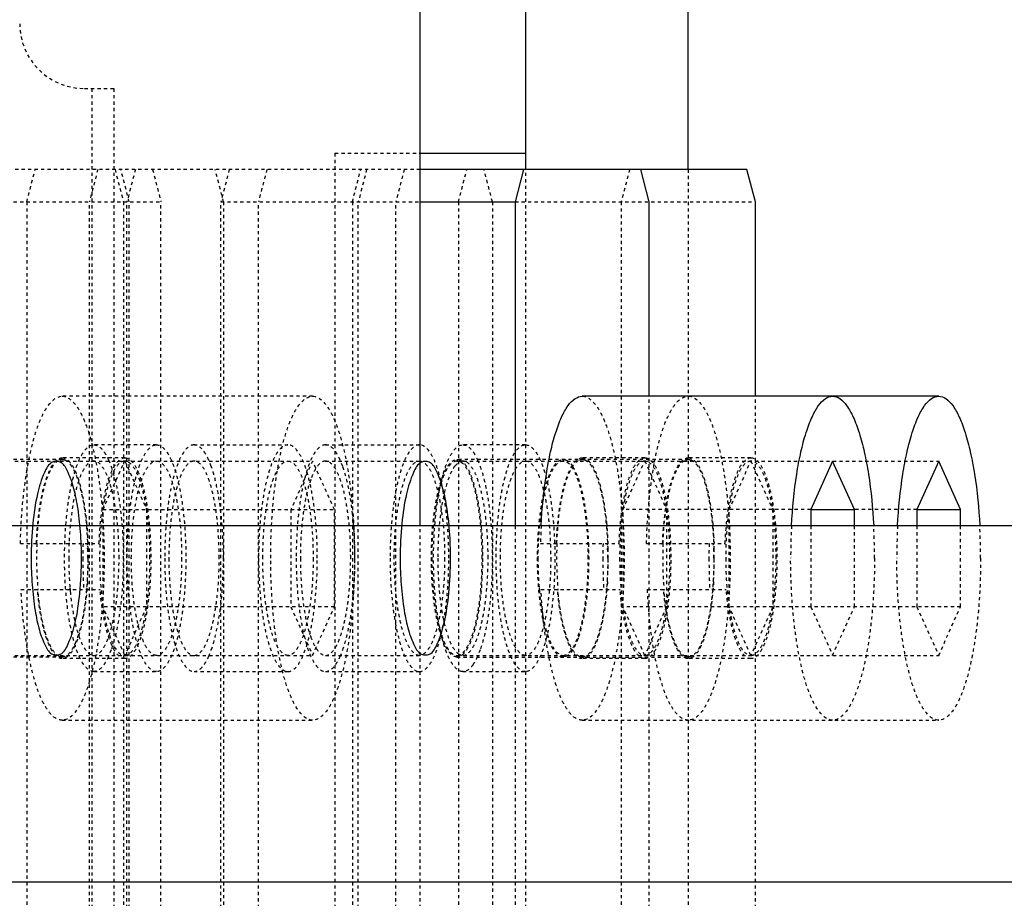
# Model space of a CAD drawing. Header units: millimetres. Extents: x -24622 to 2314, y -1603 to 2287.
# Tile 86 of 236: x -2684 to -2654, y 1438 to 1465. Entities that reach past the tile are written whole.
import ezdxf

# ---------------------------------------------------------------- set-up
doc = ezdxf.new("R2010")
doc.units = ezdxf.units.MM
doc.linetypes.add('HIDDEN', pattern=[0.2, 0.1, -0.1])
doc.layers.add('DEFAULT_2', color=8, linetype='HIDDEN')
doc.dimstyles.new('副本 22', dxfattribs={"dimtxt": 24, "dimasz": 12, "dimexe": 2.1, "dimexo": 2.7, "dimgap": 2, "dimtad": 0, "dimtxsty": 'Standard', "dimblk": 'OPEN30', "dimcen": 0, "dimclrd": 5, "dimclre": 3, "dimclrt": 256, "dimadec": 0, "dimazin": 2, "dimtm": 1e-09, "dimtfac": 0.6, "dimtofl": 0, "dimtmove": 0, "dimatfit": 3, "dimldrblk": 'OPEN30', "dimfxl": 0, "dimtolj": 1, "dimarcsym": 0})

# ---------------------------------------------------------------- blocks, each defined once
blk = doc.blocks.new('_Open30')
at = {"color": 0, "linetype": 'ByBlock', "lineweight": -2}
for p, q in [((-1, 0.2679), (0, 0)), ((0, 0), (-1, -0.2679)), ((0, 0), (-1, 0))]:
    blk.add_line(p, q, dxfattribs=at)
blk = doc.blocks.new('*D101')
at = {"color": 5, "linetype": 'ByBlock', "lineweight": -2}
for p, q in [((-2528.335, 1434.415), (-2528.335, 1446.415)), ((-2528.335, 1322.415), (-2528.335, 1422.415))]:
    blk.add_line(p, q, dxfattribs=at)
at = {"color": 3, "linetype": 'ByBlock', "lineweight": -2}
for p, q in [((-2581.108, 1434.415), (-2526.235, 1434.415)), ((-2671.108, 1310.415), (-2526.235, 1310.415))]:
    blk.add_line(p, q, dxfattribs=at)
at = {"layer": 'Defpoints', "color": 0, "linetype": 'ByBlock'}
for p in [(-2583.808, 1434.415), (-2528.335, 1434.415), (-2673.808, 1310.415)]:
    blk.add_point(p, dxfattribs=at)
at = {"color": 5, "linetype": 'ByBlock', "lineweight": -2, "xscale": 12, "yscale": 12, "zscale": 12}
for p, rotation in [((-2528.335, 1434.415), 90), ((-2528.335, 1310.415), 270)]:
    blk.add_blockref('_Open30', p, dxfattribs=dict(at, rotation=rotation))
at = {"linetype": 'ByBlock', "insert": (-2528.335, 1508.415), "char_height": 24, "attachment_point": 5, "rotation": 90}
blk.add_mtext('\\A1;124%%P15', dxfattribs=at)

msp = doc.modelspace()

# ---------------------------------------------------------------- linework, layer by layer
at = {"color": 7, "linetype": 'Continuous'}
for p, q in [((-2663.808, 1460.415), (-2663.808, 2000.415)), ((-2668.808, 1460.415), (-2668.808, 1476.415)), ((-2672.074, 1449.415), (-2672.074, 1465.415)), ((-2672.074, 1460.915), (-2668.808, 1460.915)), ((-2661.988, 1460.415), (-2672.074, 1460.415)), ((-2668.886, 1460.415), (-2669.144, 1459.415)), ((-2665.003, 1459.415), (-2665.262, 1460.415)), ((-2661.729, 1459.415), (-2661.988, 1460.415)), ((-2672.074, 1459.415), (-2669.144, 1459.415)), ((-2669.144, 1459.415), (-2669.144, 1449.415)), ((-2665.003, 1453.415), (-2665.003, 1459.415)), ((-2661.729, 1453.415), (-2661.729, 1459.415)), ((-2656.072, 1453.415), (-2667.074, 1453.415)), ((-2659.346, 1451.415), (-2660.019, 1449.915)), ((-2658.674, 1449.915), (-2659.346, 1451.415)), ((-2656.072, 1451.415), (-2656.745, 1449.915)), ((-2655.4, 1449.915), (-2656.072, 1451.415)), ((-2660.019, 1449.915), (-2658.674, 1449.915)), ((-2660.019, 1449.915), (-2660.019, 1449.415)), ((-2658.674, 1449.415), (-2658.674, 1449.915)), ((-2656.745, 1449.915), (-2655.4, 1449.915)), ((-2656.745, 1449.915), (-2656.745, 1449.415)), ((-2655.4, 1449.415), (-2655.4, 1449.915)), ((-2583.808, 1449.415), (-2933.808, 1449.415)), ((-2583.808, 1438.415), (-2933.808, 1438.415))]:
    msp.add_line(p, q, dxfattribs=at)
for points, start_tangent, end_tangent in [([(-2668.341, 1449.425), (-2668.18, 1451.009), (-2668.05, 1451.698), (-2667.891, 1452.291), (-2667.709, 1452.772), (-2667.508, 1453.126), (-2667.294, 1453.342), (-2667.074, 1453.415)], (0.053365, 0.998575), (1, 0.000711)), ([(-2660.614, 1449.424), (-2660.453, 1451.008), (-2660.323, 1451.697), (-2660.164, 1452.291), (-2659.981, 1452.772), (-2659.78, 1453.126), (-2659.567, 1453.343), (-2659.346, 1453.415)], (0.053132, 0.998588), (1, 0)), ([(-2659.346, 1453.415), (-2659.126, 1453.343), (-2658.913, 1453.126), (-2658.712, 1452.772), (-2658.529, 1452.291), (-2658.37, 1451.697), (-2658.24, 1451.008), (-2658.079, 1449.424)], (1, 0), (0.053132, -0.998588)), ([(-2657.34, 1449.424), (-2657.179, 1451.008), (-2657.049, 1451.697), (-2656.89, 1452.291), (-2656.707, 1452.772), (-2656.506, 1453.126), (-2656.292, 1453.343), (-2656.072, 1453.415)], (0.053132, 0.998588), (1, 0)), ([(-2656.072, 1453.415), (-2655.852, 1453.343), (-2655.638, 1453.126), (-2655.437, 1452.772), (-2655.255, 1452.291), (-2655.096, 1451.697), (-2654.966, 1451.008), (-2654.805, 1449.424)], (1, 0), (0.053132, -0.998588)), ([(-2682.525, 1448.415), (-2682.555, 1449.235), (-2682.648, 1450.033), (-2682.779, 1450.634), (-2682.968, 1451.125), (-2683.185, 1451.382), (-2683.425, 1451.377), (-2683.668, 1451.061), (-2683.883, 1450.403), (-2684.026, 1449.491), (-2684.078, 1448.415)], (0, 1), (0, -1)), ([(-2671.137, 1448.415), (-2671.166, 1449.235), (-2671.26, 1450.033), (-2671.391, 1450.634), (-2671.58, 1451.125), (-2671.797, 1451.382), (-2672.037, 1451.377), (-2672.28, 1451.061), (-2672.495, 1450.403), (-2672.638, 1449.491), (-2672.69, 1448.415)], (0, 1), (0, -1)), ([(-2684.078, 1448.415), (-2684.048, 1447.596), (-2683.955, 1446.798), (-2683.824, 1446.197), (-2683.635, 1445.706), (-2683.418, 1445.449), (-2683.178, 1445.453), (-2682.935, 1445.77), (-2682.72, 1446.428), (-2682.577, 1447.34), (-2682.525, 1448.415)], (0, -1), (0, 1)), ([(-2672.69, 1448.415), (-2672.66, 1447.596), (-2672.567, 1446.798), (-2672.436, 1446.197), (-2672.247, 1445.706), (-2672.03, 1445.449), (-2671.79, 1445.453), (-2671.547, 1445.77), (-2671.332, 1446.428), (-2671.189, 1447.34), (-2671.137, 1448.415)], (0, -1), (0, 1))]:
    msp.add_spline(points, degree=3, dxfattribs=dict(at, start_tangent=start_tangent, end_tangent=end_tangent))
at = {"layer": 'DEFAULT_2', "color": 8, "linetype": 'HIDDEN'}
for p, q in [((-2682.432, 1462.915), (-2681.525, 1462.915)), ((-2682.209, 1462.915), (-2682.209, 1405.915)), ((-2681.525, 1462.915), (-2681.525, 1405.915)), ((-2674.702, 1460.915), (-2672.074, 1460.915)), ((-2674.702, 1460.915), (-2674.702, 1407.915)), ((-2672.074, 1460.415), (-2701.16, 1460.415)), ((-2684.213, 1459.415), (-2683.954, 1460.415)), ((-2682.022, 1460.415), (-2682.281, 1459.415)), ((-2681.49, 1460.415), (-2681.231, 1459.415)), ((-2681.05, 1459.415), (-2681.309, 1460.415)), ((-2680.863, 1460.415), (-2681.122, 1459.415)), ((-2680.331, 1460.415), (-2680.072, 1459.415)), ((-2678.14, 1459.415), (-2678.399, 1460.415)), ((-2677.965, 1460.415), (-2678.224, 1459.415)), ((-2676.806, 1460.415), (-2677.065, 1459.415)), ((-2674.167, 1459.415), (-2673.908, 1460.415)), ((-2673.725, 1460.415), (-2673.984, 1459.415)), ((-2672.566, 1460.415), (-2672.825, 1459.415)), ((-2670.893, 1459.415), (-2670.634, 1460.415)), ((-2669.843, 1459.415), (-2670.102, 1460.415)), ((-2668.808, 1408.415), (-2668.808, 1460.415)), ((-2665.611, 1460.415), (-2665.87, 1459.415)), ((-2663.808, 1460.415), (-2663.808, 1408.415)), ((-2701.419, 1459.415), (-2680.072, 1459.415)), ((-2684.213, 1459.415), (-2684.213, 1409.415)), ((-2682.281, 1409.415), (-2682.281, 1459.415)), ((-2681.231, 1459.415), (-2681.231, 1409.415)), ((-2681.122, 1409.415), (-2681.122, 1459.415)), ((-2681.05, 1409.415), (-2681.05, 1459.415)), ((-2680.072, 1409.415), (-2680.072, 1459.415)), ((-2678.224, 1459.415), (-2672.074, 1459.415)), ((-2678.224, 1409.415), (-2678.224, 1459.415)), ((-2678.14, 1459.415), (-2678.14, 1409.415)), ((-2677.065, 1409.415), (-2677.065, 1459.415)), ((-2674.167, 1459.415), (-2674.167, 1409.415)), ((-2673.984, 1409.415), (-2673.984, 1459.415)), ((-2672.825, 1409.415), (-2672.825, 1459.415)), ((-2670.893, 1459.415), (-2670.893, 1409.415)), ((-2669.843, 1459.415), (-2669.843, 1409.415)), ((-2669.144, 1459.415), (-2661.729, 1459.415)), ((-2665.87, 1459.415), (-2665.87, 1409.415)), ((-2675.393, 1453.415), (-2683.121, 1453.415)), ((-2665.003, 1415.415), (-2665.003, 1453.415)), ((-2661.729, 1415.415), (-2661.729, 1453.415)), ((-2680.21, 1451.915), (-2682.142, 1451.915)), ((-2679.051, 1451.915), (-2676.154, 1451.915)), ((-2674.994, 1451.915), (-2672.097, 1451.915)), ((-2668.822, 1451.915), (-2670.754, 1451.915)), ((-2681.189, 1451.515), (-2683.121, 1451.515)), ((-2665.142, 1451.515), (-2667.074, 1451.515)), ((-2661.868, 1451.515), (-2663.8, 1451.515)), ((-2683.121, 1451.465), (-2686.984, 1451.465)), ((-2686.984, 1451.415), (-2675.393, 1451.415)), ((-2681.861, 1449.915), (-2681.189, 1451.415)), ((-2681.69, 1451.449), (-2681.61, 1451.247)), ((-2681.189, 1451.415), (-2680.516, 1449.915)), ((-2678.519, 1451.247), (-2678.6, 1451.449)), ((-2675.393, 1451.415), (-2676.066, 1449.915)), ((-2674.721, 1449.915), (-2675.393, 1451.415)), ((-2674.994, 1451.415), (-2672.097, 1451.415)), ((-2674.462, 1451.247), (-2674.543, 1451.449)), ((-2663.8, 1451.465), (-2670.938, 1451.465)), ((-2670.938, 1451.415), (-2656.072, 1451.415)), ((-2670.302, 1451.449), (-2670.222, 1451.247)), ((-2667.419, 1451.316), (-2667.366, 1451.241)), ((-2665.814, 1449.915), (-2665.142, 1451.415)), ((-2665.142, 1451.415), (-2664.47, 1449.915)), ((-2662.54, 1449.915), (-2661.868, 1451.415)), ((-2661.868, 1451.415), (-2661.195, 1449.915)), ((-2681.861, 1449.915), (-2674.721, 1449.915)), ((-2681.861, 1446.915), (-2681.861, 1449.915)), ((-2680.516, 1449.915), (-2680.516, 1446.915)), ((-2676.066, 1449.915), (-2676.066, 1446.915)), ((-2674.721, 1446.915), (-2674.721, 1449.915)), ((-2660.019, 1449.915), (-2665.814, 1449.915)), ((-2665.814, 1446.915), (-2665.814, 1449.915)), ((-2664.47, 1449.915), (-2664.47, 1446.915)), ((-2662.54, 1446.915), (-2662.54, 1449.915)), ((-2661.195, 1449.915), (-2661.195, 1446.915)), ((-2656.745, 1449.915), (-2658.674, 1449.915)), ((-2672.074, 1419.415), (-2672.074, 1449.415)), ((-2669.144, 1449.415), (-2669.144, 1419.415)), ((-2660.019, 1449.415), (-2660.019, 1446.915)), ((-2658.674, 1446.915), (-2658.674, 1449.415)), ((-2656.745, 1449.415), (-2656.745, 1446.915)), ((-2655.4, 1446.915), (-2655.4, 1449.415)), ((-2684.41, 1448.865), (-2681.983, 1448.865)), ((-2668.363, 1448.865), (-2665.936, 1448.865)), ((-2665.088, 1448.865), (-2662.662, 1448.865)), ((-2684.39, 1447.445), (-2681.951, 1447.445)), ((-2668.343, 1447.445), (-2665.904, 1447.445)), ((-2665.069, 1447.445), (-2662.63, 1447.445)), ((-2674.721, 1446.915), (-2681.861, 1446.915)), ((-2681.189, 1445.415), (-2681.861, 1446.915)), ((-2680.516, 1446.915), (-2681.189, 1445.415)), ((-2676.066, 1446.915), (-2675.393, 1445.415)), ((-2675.393, 1445.415), (-2674.721, 1446.915)), ((-2655.4, 1446.915), (-2665.814, 1446.915)), ((-2665.142, 1445.415), (-2665.814, 1446.915)), ((-2664.47, 1446.915), (-2665.142, 1445.415)), ((-2661.868, 1445.415), (-2662.54, 1446.915)), ((-2661.195, 1446.915), (-2661.868, 1445.415)), ((-2660.019, 1446.915), (-2659.346, 1445.415)), ((-2659.346, 1445.415), (-2658.674, 1446.915)), ((-2656.745, 1446.915), (-2656.072, 1445.415)), ((-2656.072, 1445.415), (-2655.4, 1446.915)), ((-2686.984, 1445.415), (-2675.393, 1445.415)), ((-2681.61, 1445.584), (-2681.69, 1445.382)), ((-2678.6, 1445.382), (-2678.519, 1445.584)), ((-2674.994, 1445.415), (-2672.097, 1445.415)), ((-2674.543, 1445.382), (-2674.462, 1445.584)), ((-2670.938, 1445.415), (-2656.072, 1445.415)), ((-2670.222, 1445.584), (-2670.302, 1445.382)), ((-2683.121, 1445.365), (-2686.984, 1445.365)), ((-2681.189, 1445.315), (-2683.121, 1445.315)), ((-2670.938, 1445.365), (-2663.8, 1445.365)), ((-2670.855, 1445.382), (-2670.915, 1445.367)), ((-2667.581, 1445.382), (-2667.641, 1445.367)), ((-2665.142, 1445.315), (-2667.074, 1445.315)), ((-2661.868, 1445.315), (-2663.8, 1445.315)), ((-2682.142, 1444.915), (-2680.21, 1444.915)), ((-2679.051, 1444.915), (-2676.154, 1444.915)), ((-2674.994, 1444.915), (-2672.097, 1444.915)), ((-2670.754, 1444.915), (-2668.822, 1444.915)), ((-2683.121, 1443.415), (-2675.393, 1443.415)), ((-2667.074, 1443.415), (-2656.072, 1443.415))]:
    msp.add_line(p, q, dxfattribs=at)
for centre, radius, start, end in [((-2682.432, 1464.915), 2, 180, 270), ((-2649.695, 1448.43), 18.672, 176.945, 178.6641), ((-2641.669, 1448.419), 18.972, 176.9639, 180.0106), ((-2677.024, 1448.419), 18.972, 359.9894, 3.0361), ((-2638.395, 1448.419), 18.972, 176.9639, 180.0106), ((-2673.75, 1448.419), 18.972, 359.9894, 3.0361), ((-2672.545, 1448.414), 11.366, 177.6937, 184.8941), ((-2671.468, 1448.416), 11.451, 177.6341, 180.0019), ((-2663.237, 1448.416), 19.246, 178.6615, 180.0012), ((-2693.989, 1448.416), 11.658, 0.0268, 2.2621), ((-2694.007, 1448.421), 11.688, 1.2815, 2.2433), ((-2656.984, 1448.416), 11.456, 177.7102, 180.0015), ((-2656.498, 1448.414), 11.366, 177.6937, 184.8941), ((-2647.19, 1448.416), 19.246, 178.6615, 180.0012), ((-2677.943, 1448.416), 11.658, 0.0268, 2.2621), ((-2677.96, 1448.421), 11.688, 1.2815, 2.2433), ((-2653.224, 1448.414), 11.366, 177.6937, 184.8941), ((-2643.916, 1448.416), 19.246, 178.6615, 180.0012), ((-2674.668, 1448.416), 11.658, 0.0268, 2.2621), ((-2674.686, 1448.421), 11.688, 1.2815, 2.2433), ((-2694.219, 1448.417), 11.901, 359.9791, 1.2802), ((-2678.173, 1448.417), 11.901, 359.9791, 1.2802), ((-2674.898, 1448.417), 11.901, 359.9791, 1.2802), ((-2663.557, 1448.41), 18.926, 179.983, 182.9208), ((-2693.949, 1448.409), 11.63, 356.4422, 0.015), ((-2647.51, 1448.41), 18.926, 179.983, 182.9208), ((-2677.902, 1448.409), 11.63, 356.4422, 0.015), ((-2644.236, 1448.41), 18.926, 179.983, 182.9208), ((-2674.628, 1448.409), 11.63, 356.4422, 0.015), ((-2672.998, 1448.318), 9.918, 184.8013, 185.0638), ((-2673.146, 1448.305), 9.769, 185.0636, 185.3986), ((-2692.436, 1448.319), 10.101, 354.9629, 355.1849), ((-2658.529, 1448.318), 9.907, 184.8012, 185.1058), ((-2676.389, 1448.319), 10.101, 354.9629, 355.1849), ((-2647.859, 1448.318), 17.233, 182.9018, 185.3704), ((-2673.115, 1448.319), 10.101, 354.9629, 355.1849), ((-2670.938, 1445.569), 0.203, 270.0154, 276.3351), ((-2667.663, 1445.569), 0.203, 270.0154, 276.3351)]:
    msp.add_arc(centre, radius, start, end, dxfattribs=at)
for points, start_tangent, end_tangent in [([(-2684.41, 1448.865), (-2684.28, 1450.636), (-2684.155, 1451.422), (-2683.994, 1452.106), (-2683.803, 1452.664), (-2683.699, 1452.889), (-2683.589, 1453.076), (-2683.121, 1453.415)], (0.023382, 0.999727), (1, 0.000711)), ([(-2683.121, 1453.415), (-2682.626, 1453.035), (-2682.511, 1452.826), (-2682.402, 1452.574), (-2682.206, 1451.952), (-2682.045, 1451.195), (-2681.925, 1450.331), (-2681.852, 1449.393), (-2681.827, 1448.417), (-2681.851, 1447.442), (-2681.925, 1446.504), (-2682.044, 1445.639), (-2682.205, 1444.881), (-2682.401, 1444.259), (-2682.51, 1444.007), (-2682.625, 1443.797), (-2683.12, 1443.415)], (1, 0.000711), (-1, -0.00068)), ([(-2676.687, 1448.415), (-2676.662, 1449.39), (-2676.589, 1450.329), (-2676.469, 1451.193), (-2676.308, 1451.951), (-2676.112, 1452.573), (-2676.003, 1452.825), (-2675.889, 1453.035), (-2675.393, 1453.415)], (0, 1), (1, 0)), ([(-2675.393, 1453.415), (-2674.898, 1453.035), (-2674.783, 1452.825), (-2674.674, 1452.573), (-2674.478, 1451.951), (-2674.317, 1451.193), (-2674.198, 1450.329), (-2674.124, 1449.39), (-2674.099, 1448.415)], (1, 0), (0, -1)), ([(-2667.074, 1453.415), (-2666.579, 1453.035), (-2666.464, 1452.826), (-2666.355, 1452.574), (-2666.159, 1451.952), (-2665.998, 1451.195), (-2665.879, 1450.331), (-2665.805, 1449.393), (-2665.78, 1448.417), (-2665.805, 1447.442), (-2665.878, 1446.504), (-2665.998, 1445.639), (-2666.159, 1444.881), (-2666.355, 1444.259), (-2666.463, 1444.007), (-2666.578, 1443.797), (-2667.073, 1443.415)], (1, 0.000711), (-1, -0.00068)), ([(-2664.842, 1451.381), (-2664.635, 1452.233), (-2664.384, 1452.877), (-2664.245, 1453.11), (-2664.1, 1453.279), (-2663.951, 1453.381), (-2663.8, 1453.415)], (0.187274, 0.982308), (1, 0.000711)), ([(-2663.8, 1453.415), (-2663.305, 1453.035), (-2663.19, 1452.826), (-2663.081, 1452.574), (-2662.885, 1451.952), (-2662.724, 1451.195), (-2662.604, 1450.331), (-2662.531, 1449.393), (-2662.506, 1448.417), (-2662.53, 1447.442), (-2662.604, 1446.504), (-2662.723, 1445.639), (-2662.884, 1444.881), (-2663.08, 1444.259), (-2663.189, 1444.007), (-2663.304, 1443.797), (-2663.799, 1443.415)], (1, 0.000711), (-1, -0.00068)), ([(-2682.142, 1444.915), (-2682.489, 1445.182), (-2682.646, 1445.505), (-2682.783, 1445.941), (-2682.896, 1446.471), (-2682.979, 1447.076), (-2683.048, 1448.415), (-2682.979, 1449.755), (-2682.896, 1450.36), (-2682.783, 1450.89), (-2682.646, 1451.326), (-2682.489, 1451.649), (-2682.142, 1451.915)], (-1, 0), (1, 0)), ([(-2682.142, 1451.915), (-2681.909, 1451.797), (-2681.797, 1451.65), (-2681.69, 1451.449)], (1, 0), (0.410164, -0.912012)), ([(-2680.21, 1444.915), (-2680.557, 1445.182), (-2680.714, 1445.505), (-2680.851, 1445.941), (-2680.964, 1446.471), (-2681.047, 1447.076), (-2681.116, 1448.415), (-2681.047, 1449.755), (-2680.964, 1450.36), (-2680.851, 1450.89), (-2680.714, 1451.326), (-2680.557, 1451.649), (-2680.21, 1451.915)], (-1, 0), (1, 0)), ([(-2680.21, 1451.915), (-2679.864, 1451.649), (-2679.707, 1451.326), (-2679.57, 1450.89), (-2679.457, 1450.36), (-2679.374, 1449.755), (-2679.305, 1448.415), (-2679.374, 1447.076), (-2679.457, 1446.471), (-2679.57, 1445.941), (-2679.707, 1445.505), (-2679.864, 1445.182), (-2680.21, 1444.915)], (1, 0), (-1, 0)), ([(-2679.051, 1451.915), (-2679.398, 1451.649), (-2679.555, 1451.326), (-2679.692, 1450.89), (-2679.805, 1450.36), (-2679.888, 1449.755), (-2679.957, 1448.415)], (-1, 0), (0, -1)), ([(-2678.6, 1451.449), (-2678.706, 1451.65), (-2678.818, 1451.797), (-2679.051, 1451.915)], (-0.410275, 0.911962), (-1, 0)), ([(-2676.154, 1451.915), (-2676.5, 1451.649), (-2676.657, 1451.326), (-2676.794, 1450.89), (-2676.907, 1450.36), (-2676.991, 1449.755), (-2677.059, 1448.415)], (-1, 0), (0, -1)), ([(-2675.248, 1448.415), (-2675.317, 1449.755), (-2675.4, 1450.36), (-2675.513, 1450.89), (-2675.65, 1451.326), (-2675.807, 1451.649), (-2676.154, 1451.915)], (0, 1), (-1, 0)), ([(-2674.994, 1451.915), (-2675.341, 1451.649), (-2675.498, 1451.326), (-2675.635, 1450.89), (-2675.748, 1450.36), (-2675.831, 1449.755), (-2675.9, 1448.415)], (-1, 0), (0, -1)), ([(-2674.543, 1451.449), (-2674.649, 1451.65), (-2674.761, 1451.797), (-2674.994, 1451.915)], (-0.410275, 0.911962), (-1, 0)), ([(-2672.097, 1451.915), (-2672.443, 1451.649), (-2672.6, 1451.326), (-2672.737, 1450.89), (-2672.85, 1450.36), (-2672.934, 1449.755), (-2673.003, 1448.415)], (-1, 0), (0, -1)), ([(-2671.191, 1448.415), (-2671.26, 1449.755), (-2671.344, 1450.36), (-2671.456, 1450.89), (-2671.593, 1451.326), (-2671.75, 1451.649), (-2672.097, 1451.915)], (0, 1), (-1, 0)), ([(-2670.754, 1444.915), (-2671.101, 1445.182), (-2671.258, 1445.505), (-2671.395, 1445.941), (-2671.508, 1446.471), (-2671.591, 1447.076), (-2671.66, 1448.415), (-2671.591, 1449.755), (-2671.508, 1450.36), (-2671.395, 1450.89), (-2671.258, 1451.326), (-2671.101, 1451.649), (-2670.754, 1451.915)], (-1, 0), (1, 0)), ([(-2670.754, 1451.915), (-2670.673, 1451.901), (-2670.435, 1451.69)], (1, 0), (0.565884, -0.824485)), ([(-2668.822, 1444.915), (-2669.169, 1445.182), (-2669.326, 1445.505), (-2669.463, 1445.941), (-2669.576, 1446.471), (-2669.659, 1447.076), (-2669.728, 1448.415), (-2669.659, 1449.755), (-2669.576, 1450.36), (-2669.463, 1450.89), (-2669.326, 1451.326), (-2669.169, 1451.649), (-2668.822, 1451.915)], (-1, 0), (1, 0)), ([(-2668.822, 1451.915), (-2668.476, 1451.649), (-2668.319, 1451.326), (-2668.182, 1450.89), (-2668.069, 1450.36), (-2667.986, 1449.755), (-2667.917, 1448.415), (-2667.986, 1447.076), (-2668.069, 1446.471), (-2668.182, 1445.941), (-2668.319, 1445.505), (-2668.476, 1445.182), (-2668.822, 1444.915)], (1, 0), (-1, 0)), ([(-2683.915, 1448.865), (-2683.824, 1449.907), (-2683.645, 1450.761), (-2683.529, 1451.083), (-2683.401, 1451.321), (-2683.121, 1451.515)], (0.037945, 0.99928), (1, 0.000477)), ([(-2683.121, 1451.515), (-2683.074, 1451.51), (-2682.937, 1451.433)], (1, 0.000477), (0.738857, -0.673862)), ([(-2681.983, 1448.865), (-2681.892, 1449.907), (-2681.713, 1450.761), (-2681.598, 1451.083), (-2681.469, 1451.321), (-2681.189, 1451.515)], (0.037945, 0.99928), (1, 0.000477)), ([(-2681.189, 1451.515), (-2680.882, 1451.28), (-2680.743, 1450.993), (-2680.622, 1450.608), (-2680.522, 1450.138), (-2680.448, 1449.603), (-2680.387, 1448.417), (-2680.447, 1447.23), (-2680.522, 1446.694), (-2680.621, 1446.224), (-2680.743, 1445.839), (-2680.881, 1445.552), (-2681.188, 1445.315)], (1, 0.000477), (-1, -0.000987)), ([(-2670.435, 1451.69), (-2670.401, 1451.638), (-2670.302, 1451.449)], (0.565884, -0.824485), (0.410164, -0.912012)), ([(-2667.868, 1448.865), (-2667.777, 1449.907), (-2667.599, 1450.761), (-2667.483, 1451.083), (-2667.354, 1451.321), (-2667.074, 1451.515)], (0.037945, 0.99928), (1, 0.000477)), ([(-2667.074, 1451.515), (-2667.028, 1451.51), (-2666.89, 1451.433)], (1, 0.000477), (0.738857, -0.673862)), ([(-2665.936, 1448.865), (-2665.845, 1449.907), (-2665.667, 1450.761), (-2665.551, 1451.083), (-2665.422, 1451.321), (-2665.142, 1451.515)], (0.037945, 0.99928), (1, 0.000477)), ([(-2665.142, 1451.515), (-2664.835, 1451.28), (-2664.696, 1450.993), (-2664.575, 1450.608), (-2664.475, 1450.138), (-2664.401, 1449.603), (-2664.34, 1448.417), (-2664.401, 1447.23), (-2664.475, 1446.694), (-2664.574, 1446.224), (-2664.696, 1445.839), (-2664.835, 1445.552), (-2665.142, 1445.315)], (1, 0.000477), (-1, -0.000987)), ([(-2664.593, 1448.865), (-2664.503, 1449.907), (-2664.324, 1450.761), (-2664.208, 1451.083), (-2664.08, 1451.321), (-2663.8, 1451.515)], (0.037945, 0.99928), (1, 0.000477)), ([(-2663.8, 1451.515), (-2663.753, 1451.51), (-2663.615, 1451.433)], (1, 0.000477), (0.738857, -0.673862)), ([(-2662.662, 1448.865), (-2662.571, 1449.907), (-2662.392, 1450.761), (-2662.277, 1451.083), (-2662.148, 1451.321), (-2661.868, 1451.515)], (0.037945, 0.99928), (1, 0.000477)), ([(-2661.868, 1451.515), (-2661.561, 1451.28), (-2661.422, 1450.993), (-2661.301, 1450.608), (-2661.201, 1450.138), (-2661.127, 1449.603), (-2661.065, 1448.417), (-2661.126, 1447.23), (-2661.2, 1446.694), (-2661.3, 1446.224), (-2661.422, 1445.839), (-2661.56, 1445.552), (-2661.867, 1445.315)], (1, 0.000477), (-1, -0.000987)), ([(-2683.901, 1448.871), (-2683.821, 1449.82), (-2683.666, 1450.619), (-2683.453, 1451.182), (-2683.331, 1451.355), (-2683.204, 1451.448)], (0.039075, 0.999236), (0.924957, 0.380071)), ([(-2683.204, 1451.448), (-2683.121, 1451.465)], (0.924957, 0.380071), (1, 0)), ([(-2683.121, 1451.465), (-2683.038, 1451.448)], (1, 0), (0.925055, -0.379834)), ([(-2683.038, 1451.448), (-2682.91, 1451.355), (-2682.789, 1451.183), (-2682.576, 1450.621), (-2682.421, 1449.824), (-2682.34, 1448.876)], (0.925055, -0.379834), (0.039538, -0.999218)), ([(-2682.937, 1451.433), (-2682.716, 1451.092), (-2682.531, 1450.516), (-2682.397, 1449.756), (-2682.327, 1448.879)], (0.738857, -0.673862), (0.03916, -0.999233)), ([(-2682.142, 1451.415), (-2682.411, 1451.23), (-2682.535, 1451.004), (-2682.646, 1450.698), (-2682.819, 1449.884), (-2682.909, 1448.889)], (-1, 0), (-0.041319, -0.999146)), ([(-2681.366, 1448.415), (-2681.425, 1449.564), (-2681.497, 1450.082), (-2681.593, 1450.537), (-2681.711, 1450.91), (-2681.845, 1451.187), (-2682.142, 1451.415)], (0, 1), (-1, 0)), ([(-2681.189, 1451.415), (-2681.486, 1451.187), (-2681.62, 1450.91), (-2681.738, 1450.537), (-2681.834, 1450.082), (-2681.906, 1449.564), (-2681.965, 1448.415)], (-1, -0.000001), (0, -1)), ([(-2681.61, 1451.247), (-2681.454, 1450.688), (-2681.335, 1450.004), (-2681.236, 1448.415), (-2681.335, 1446.827), (-2681.454, 1446.142), (-2681.61, 1445.584)], (0.33547, -0.942051), (-0.33547, -0.942051)), ([(-2680.412, 1448.415), (-2680.471, 1449.564), (-2680.543, 1450.082), (-2680.64, 1450.537), (-2680.757, 1450.91), (-2680.892, 1451.187), (-2681.189, 1451.415)], (0, 1), (-1, -0.000001)), ([(-2680.987, 1448.415), (-2680.928, 1449.564), (-2680.856, 1450.082), (-2680.76, 1450.537), (-2680.642, 1450.91), (-2680.508, 1451.187), (-2680.21, 1451.415)], (0, 1), (1, 0)), ([(-2680.21, 1451.415), (-2679.913, 1451.187), (-2679.779, 1450.91), (-2679.661, 1450.537), (-2679.565, 1450.082), (-2679.493, 1449.564), (-2679.434, 1448.415)], (1, 0), (0, -1)), ([(-2679.051, 1451.415), (-2679.349, 1451.187), (-2679.483, 1450.91), (-2679.6, 1450.537), (-2679.697, 1450.082), (-2679.769, 1449.564), (-2679.828, 1448.415)], (-1, 0), (0, -1)), ([(-2678.275, 1448.415), (-2678.334, 1449.564), (-2678.406, 1450.082), (-2678.502, 1450.537), (-2678.62, 1450.91), (-2678.754, 1451.187), (-2679.051, 1451.415)], (0, 1), (-1, 0)), ([(-2678.146, 1448.415), (-2678.244, 1450.005), (-2678.363, 1450.688), (-2678.519, 1451.247)], (0, 1), (-0.335538, 0.942027)), ([(-2676.93, 1448.415), (-2676.871, 1449.564), (-2676.799, 1450.082), (-2676.703, 1450.537), (-2676.585, 1450.91), (-2676.451, 1451.187), (-2676.154, 1451.415)], (0, 1), (1, 0)), ([(-2676.154, 1451.415), (-2675.856, 1451.187), (-2675.722, 1450.91), (-2675.605, 1450.537), (-2675.508, 1450.082), (-2675.436, 1449.564), (-2675.377, 1448.415)], (1, 0), (0, -1)), ([(-2674.994, 1451.415), (-2675.234, 1451.269), (-2675.347, 1451.088), (-2675.451, 1450.842)], (-1, 0), (-0.335538, -0.942027)), ([(-2674.218, 1448.415), (-2674.277, 1449.564), (-2674.349, 1450.082), (-2674.445, 1450.537), (-2674.563, 1450.91), (-2674.697, 1451.187), (-2674.994, 1451.415)], (0, 1), (-1, 0)), ([(-2674.139, 1449.568), (-2674.267, 1450.503), (-2674.462, 1451.247)], (-0.089855, 0.995955), (-0.335538, 0.942027)), ([(-2672.873, 1448.415), (-2672.814, 1449.564), (-2672.742, 1450.082), (-2672.646, 1450.537), (-2672.528, 1450.91), (-2672.394, 1451.187), (-2672.097, 1451.415)], (0, 1), (1, 0)), ([(-2672.097, 1451.415), (-2671.8, 1451.187), (-2671.665, 1450.91), (-2671.548, 1450.537), (-2671.451, 1450.082), (-2671.379, 1449.564), (-2671.32, 1448.415)], (1, 0), (0, -1)), ([(-2670.938, 1445.365), (-2671.24, 1445.598), (-2671.376, 1445.879), (-2671.496, 1446.259), (-2671.594, 1446.721), (-2671.667, 1447.248), (-2671.727, 1448.415), (-2671.667, 1449.583), (-2671.594, 1450.11), (-2671.496, 1450.572), (-2671.376, 1450.951), (-2671.24, 1451.233), (-2670.938, 1451.465)], (-1, 0), (1, 0)), ([(-2670.938, 1451.415), (-2671.235, 1451.187), (-2671.369, 1450.91), (-2671.487, 1450.537), (-2671.583, 1450.082), (-2671.655, 1449.564), (-2671.714, 1448.415)], (-1, 0), (0, -1)), ([(-2670.994, 1451.269), (-2671.211, 1450.842), (-2671.382, 1450.179), (-2671.493, 1449.342), (-2671.531, 1448.415)], (-0.623078, -0.782159), (0, -1)), ([(-2670.754, 1451.415), (-2670.815, 1451.406), (-2670.994, 1451.269)], (-1, 0), (-0.623078, -0.782159)), ([(-2670.938, 1451.465), (-2670.855, 1451.449)], (1, 0), (0.925792, -0.378033)), ([(-2670.161, 1448.415), (-2670.22, 1449.564), (-2670.292, 1450.082), (-2670.389, 1450.537), (-2670.506, 1450.91), (-2670.64, 1451.187), (-2670.938, 1451.415)], (0, 1), (-1, 0)), ([(-2670.855, 1451.449), (-2670.814, 1451.428), (-2670.694, 1451.316)], (0.925792, -0.378033), (0.623489, -0.781832)), ([(-2670.694, 1451.316), (-2670.57, 1451.115), (-2670.457, 1450.835), (-2670.276, 1450.077), (-2670.17, 1449.128), (-2670.153, 1448.097), (-2670.225, 1447.103), (-2670.379, 1446.259), (-2670.598, 1445.663), (-2670.723, 1445.48), (-2670.855, 1445.382)], (0.623489, -0.781832), (-0.925792, -0.378033)), ([(-2669.978, 1448.415), (-2670.037, 1449.564), (-2670.109, 1450.082), (-2670.205, 1450.537), (-2670.323, 1450.91), (-2670.457, 1451.187), (-2670.754, 1451.415)], (0, 1), (-1, 0)), ([(-2670.222, 1451.247), (-2670.065, 1450.688), (-2669.947, 1450.004), (-2669.848, 1448.415), (-2669.947, 1446.827), (-2670.065, 1446.142), (-2670.222, 1445.584)], (0.33547, -0.942051), (-0.33547, -0.942051)), ([(-2669.599, 1448.415), (-2669.54, 1449.564), (-2669.468, 1450.082), (-2669.371, 1450.537), (-2669.254, 1450.91), (-2669.12, 1451.187), (-2668.822, 1451.415)], (0, 1), (1, 0)), ([(-2668.822, 1451.415), (-2668.525, 1451.187), (-2668.391, 1450.91), (-2668.273, 1450.537), (-2668.177, 1450.082), (-2668.105, 1449.564), (-2668.046, 1448.415)], (1, 0), (0, -1)), ([(-2667.663, 1445.365), (-2667.965, 1445.598), (-2668.102, 1445.879), (-2668.222, 1446.259), (-2668.32, 1446.721), (-2668.393, 1447.248), (-2668.453, 1448.415), (-2668.393, 1449.583), (-2668.32, 1450.11), (-2668.222, 1450.572), (-2668.102, 1450.951), (-2667.965, 1451.233), (-2667.663, 1451.465)], (-1, 0), (1, 0)), ([(-2667.663, 1451.415), (-2667.933, 1451.229), (-2668.057, 1451.002), (-2668.169, 1450.693), (-2668.342, 1449.874), (-2668.431, 1448.873)], (-1, 0), (-0.039983, -0.9992)), ([(-2667.854, 1448.871), (-2667.775, 1449.82), (-2667.62, 1450.619), (-2667.406, 1451.182), (-2667.284, 1451.355), (-2667.157, 1451.448)], (0.039075, 0.999236), (0.924957, 0.380071)), ([(-2667.663, 1451.465), (-2667.581, 1451.449)], (1, 0), (0.925792, -0.378033)), ([(-2666.887, 1448.415), (-2666.946, 1449.564), (-2667.018, 1450.082), (-2667.114, 1450.537), (-2667.232, 1450.91), (-2667.366, 1451.187), (-2667.663, 1451.415)], (0, 1), (-1, 0)), ([(-2667.581, 1451.449), (-2667.54, 1451.428), (-2667.419, 1451.316)], (0.925792, -0.378033), (0.623489, -0.781832)), ([(-2667.366, 1451.241), (-2667.322, 1451.166), (-2667.199, 1450.883)], (0.536661, -0.843798), (0.33547, -0.942051)), ([(-2667.157, 1451.448), (-2667.074, 1451.465)], (0.924957, 0.380071), (1, 0)), ([(-2667.074, 1451.465), (-2666.991, 1451.448)], (1, 0), (0.925055, -0.379834)), ([(-2666.991, 1451.448), (-2666.864, 1451.355), (-2666.742, 1451.183), (-2666.529, 1450.621), (-2666.374, 1449.824), (-2666.294, 1448.876)], (0.925055, -0.379834), (0.039538, -0.999218)), ([(-2666.89, 1451.433), (-2666.669, 1451.092), (-2666.484, 1450.516), (-2666.351, 1449.756), (-2666.281, 1448.879)], (0.738857, -0.673862), (0.03916, -0.999233)), ([(-2665.142, 1451.415), (-2665.439, 1451.187), (-2665.573, 1450.91), (-2665.691, 1450.537), (-2665.788, 1450.082), (-2665.859, 1449.564), (-2665.919, 1448.415)], (-1, -0.000001), (0, -1)), ([(-2664.366, 1448.415), (-2664.425, 1449.564), (-2664.496, 1450.082), (-2664.593, 1450.537), (-2664.711, 1450.91), (-2664.845, 1451.187), (-2665.142, 1451.415)], (0, 1), (-1, -0.000001)), ([(-2665.003, 1450.251), (-2664.97, 1450.548), (-2664.842, 1451.381)], (0.101545, 0.994831), (0.187274, 0.982308)), ([(-2664.58, 1448.871), (-2664.5, 1449.82), (-2664.345, 1450.619), (-2664.132, 1451.182), (-2664.01, 1451.355), (-2663.883, 1451.448)], (0.039075, 0.999236), (0.924957, 0.380071)), ([(-2663.883, 1451.448), (-2663.8, 1451.465)], (0.924957, 0.380071), (1, 0)), ([(-2663.8, 1451.465), (-2663.717, 1451.448)], (1, 0), (0.925055, -0.379834)), ([(-2663.717, 1451.448), (-2663.589, 1451.355), (-2663.468, 1451.183), (-2663.254, 1450.621), (-2663.099, 1449.824), (-2663.019, 1448.876)], (0.925055, -0.379834), (0.039538, -0.999218)), ([(-2663.615, 1451.433), (-2663.395, 1451.092), (-2663.21, 1450.516), (-2663.076, 1449.756), (-2663.006, 1448.879)], (0.738857, -0.673862), (0.03916, -0.999233)), ([(-2661.868, 1451.415), (-2662.165, 1451.187), (-2662.299, 1450.91), (-2662.417, 1450.537), (-2662.513, 1450.082), (-2662.585, 1449.564), (-2662.644, 1448.415)], (-1, -0.000001), (0, -1)), ([(-2661.091, 1448.415), (-2661.15, 1449.564), (-2661.222, 1450.082), (-2661.319, 1450.537), (-2661.436, 1450.91), (-2661.571, 1451.187), (-2661.868, 1451.415)], (0, 1), (-1, -0.000001)), ([(-2667.199, 1450.883), (-2666.989, 1450), (-2666.883, 1448.871)], (0.33547, -0.942051), (0.03908, -0.999236)), ([(-2675.451, 1450.842), (-2675.585, 1450.364), (-2675.686, 1449.778), (-2675.771, 1448.415)], (-0.335538, -0.942027), (0, -1)), ([(-2665.088, 1448.865), (-2665.077, 1449.219), (-2665.003, 1450.251)], (0.023382, 0.999727), (0.101545, 0.994831)), ([(-2674.089, 1448.415), (-2674.092, 1448.708), (-2674.139, 1449.568)], (0, 1), (-0.089855, 0.995955)), ([(-2666.883, 1448.871), (-2666.874, 1448.511), (-2666.915, 1447.444)], (0.03908, -0.999236), (-0.086658, -0.996238)), ([(-2682.919, 1448.415), (-2682.916, 1448.181), (-2682.881, 1447.488)], (0, -1), (0.083705, -0.996491)), ([(-2682.331, 1448.422), (-2682.334, 1448.18), (-2682.37, 1447.471)], (0.000531, -1), (-0.083944, -0.99647)), ([(-2682.142, 1445.415), (-2681.845, 1445.644), (-2681.711, 1445.921), (-2681.593, 1446.294), (-2681.497, 1446.749), (-2681.425, 1447.267), (-2681.366, 1448.415)], (1, 0), (0, 1)), ([(-2681.965, 1448.415), (-2681.906, 1447.267), (-2681.834, 1446.749), (-2681.738, 1446.294), (-2681.62, 1445.921), (-2681.486, 1445.644), (-2681.189, 1445.415)], (0, -1), (1, 0.000001)), ([(-2681.189, 1445.415), (-2680.892, 1445.644), (-2680.757, 1445.921), (-2680.64, 1446.294), (-2680.543, 1446.749), (-2680.471, 1447.267), (-2680.412, 1448.415)], (1, 0.000001), (0, 1)), ([(-2680.21, 1445.415), (-2680.508, 1445.644), (-2680.642, 1445.921), (-2680.76, 1446.294), (-2680.856, 1446.749), (-2680.928, 1447.267), (-2680.987, 1448.415)], (-1, 0), (0, 1)), ([(-2679.434, 1448.415), (-2679.493, 1447.267), (-2679.565, 1446.749), (-2679.661, 1446.294), (-2679.779, 1445.921), (-2679.913, 1445.644), (-2680.21, 1445.415)], (0, -1), (-1, 0)), ([(-2679.957, 1448.415), (-2679.888, 1447.076), (-2679.805, 1446.471), (-2679.692, 1445.941), (-2679.555, 1445.505), (-2679.398, 1445.182), (-2679.051, 1444.915)], (0, -1), (1, 0)), ([(-2679.828, 1448.415), (-2679.769, 1447.267), (-2679.697, 1446.749), (-2679.6, 1446.294), (-2679.483, 1445.921), (-2679.349, 1445.644), (-2679.051, 1445.415)], (0, -1), (1, 0)), ([(-2679.051, 1445.415), (-2678.754, 1445.644), (-2678.62, 1445.921), (-2678.502, 1446.294), (-2678.406, 1446.749), (-2678.334, 1447.267), (-2678.275, 1448.415)], (1, 0), (0, 1)), ([(-2678.519, 1445.584), (-2678.363, 1446.142), (-2678.244, 1446.826), (-2678.146, 1448.415)], (0.335538, 0.942027), (0, 1)), ([(-2677.059, 1448.415), (-2676.991, 1447.076), (-2676.907, 1446.471), (-2676.794, 1445.941), (-2676.657, 1445.505), (-2676.5, 1445.182), (-2676.154, 1444.915)], (0, -1), (1, 0)), ([(-2676.154, 1445.415), (-2676.451, 1445.644), (-2676.585, 1445.921), (-2676.703, 1446.294), (-2676.799, 1446.749), (-2676.871, 1447.267), (-2676.93, 1448.415)], (-1, 0), (0, 1)), ([(-2675.393, 1443.416), (-2675.889, 1443.796), (-2676.003, 1444.006), (-2676.112, 1444.258), (-2676.308, 1444.88), (-2676.469, 1445.638), (-2676.589, 1446.502), (-2676.662, 1447.441), (-2676.687, 1448.415)], (-1, 0), (0, 1)), ([(-2676.154, 1444.915), (-2675.807, 1445.182), (-2675.65, 1445.505), (-2675.513, 1445.941), (-2675.4, 1446.471), (-2675.317, 1447.076), (-2675.248, 1448.415)], (1, 0), (0, 1)), ([(-2675.377, 1448.415), (-2675.436, 1447.267), (-2675.508, 1446.749), (-2675.605, 1446.294), (-2675.722, 1445.921), (-2675.856, 1445.644), (-2676.154, 1445.415)], (0, -1), (-1, 0)), ([(-2675.9, 1448.415), (-2675.831, 1447.076), (-2675.748, 1446.471), (-2675.635, 1445.941), (-2675.498, 1445.505), (-2675.341, 1445.182), (-2674.994, 1444.915)], (0, -1), (1, 0)), ([(-2675.771, 1448.415), (-2675.686, 1447.053), (-2675.585, 1446.467), (-2675.451, 1445.988)], (0, -1), (0.335538, -0.942027)), ([(-2674.099, 1448.415), (-2674.124, 1447.441), (-2674.198, 1446.502), (-2674.317, 1445.638), (-2674.478, 1444.88), (-2674.674, 1444.258), (-2674.783, 1444.006), (-2674.898, 1443.796), (-2675.393, 1443.416)], (0, -1), (-1, 0)), ([(-2674.994, 1445.415), (-2674.697, 1445.644), (-2674.563, 1445.921), (-2674.445, 1446.294), (-2674.349, 1446.749), (-2674.277, 1447.267), (-2674.218, 1448.415)], (1, 0), (0, 1)), ([(-2674.139, 1447.263), (-2674.117, 1447.544), (-2674.089, 1448.415)], (0.089866, 0.995954), (0, 1)), ([(-2673.003, 1448.415), (-2672.934, 1447.076), (-2672.85, 1446.471), (-2672.737, 1445.941), (-2672.6, 1445.505), (-2672.443, 1445.182), (-2672.097, 1444.915)], (0, -1), (1, 0)), ([(-2672.097, 1445.415), (-2672.394, 1445.644), (-2672.528, 1445.921), (-2672.646, 1446.294), (-2672.742, 1446.749), (-2672.814, 1447.267), (-2672.873, 1448.415)], (-1, 0), (0, 1)), ([(-2672.097, 1444.915), (-2671.75, 1445.182), (-2671.593, 1445.505), (-2671.456, 1445.941), (-2671.344, 1446.471), (-2671.26, 1447.076), (-2671.191, 1448.415)], (1, 0), (0, 1)), ([(-2671.32, 1448.415), (-2671.379, 1447.267), (-2671.451, 1446.749), (-2671.548, 1446.294), (-2671.665, 1445.921), (-2671.8, 1445.644), (-2672.097, 1445.415)], (0, -1), (-1, 0)), ([(-2671.714, 1448.415), (-2671.655, 1447.267), (-2671.583, 1446.749), (-2671.487, 1446.294), (-2671.369, 1445.921), (-2671.235, 1445.644), (-2670.938, 1445.415)], (0, -1), (1, 0)), ([(-2671.531, 1448.415), (-2671.484, 1447.389), (-2671.349, 1446.487), (-2671.143, 1445.818), (-2671.02, 1445.597), (-2670.889, 1445.461)], (0, -1), (0.826207, -0.563367)), ([(-2670.938, 1445.415), (-2670.64, 1445.644), (-2670.506, 1445.921), (-2670.389, 1446.294), (-2670.292, 1446.749), (-2670.22, 1447.267), (-2670.161, 1448.415)], (1, 0), (0, 1)), ([(-2670.754, 1445.415), (-2670.457, 1445.644), (-2670.323, 1445.921), (-2670.205, 1446.294), (-2670.109, 1446.749), (-2670.037, 1447.267), (-2669.978, 1448.415)], (1, 0), (0, 1)), ([(-2668.822, 1445.415), (-2669.12, 1445.644), (-2669.254, 1445.921), (-2669.371, 1446.294), (-2669.468, 1446.749), (-2669.54, 1447.267), (-2669.599, 1448.415)], (-1, 0), (0, 1)), ([(-2668.046, 1448.415), (-2668.105, 1447.267), (-2668.177, 1446.749), (-2668.273, 1446.294), (-2668.391, 1445.921), (-2668.525, 1445.644), (-2668.822, 1445.415)], (0, -1), (-1, 0)), ([(-2668.44, 1448.415), (-2668.437, 1448.181), (-2668.402, 1447.488)], (0, -1), (0.083705, -0.996491)), ([(-2667.663, 1445.415), (-2667.366, 1445.644), (-2667.232, 1445.921), (-2667.114, 1446.294), (-2667.018, 1446.749), (-2666.946, 1447.267), (-2666.887, 1448.415)], (1, 0), (0, 1)), ([(-2666.285, 1448.422), (-2666.287, 1448.18), (-2666.323, 1447.471)], (0.000531, -1), (-0.083944, -0.99647)), ([(-2665.919, 1448.415), (-2665.859, 1447.267), (-2665.788, 1446.749), (-2665.691, 1446.294), (-2665.573, 1445.921), (-2665.439, 1445.644), (-2665.142, 1445.415)], (0, -1), (1, 0.000001)), ([(-2665.142, 1445.415), (-2664.845, 1445.644), (-2664.711, 1445.921), (-2664.593, 1446.294), (-2664.496, 1446.749), (-2664.425, 1447.267), (-2664.366, 1448.415)], (1, 0.000001), (0, 1)), ([(-2663.01, 1448.422), (-2663.013, 1448.18), (-2663.049, 1447.471)], (0.000531, -1), (-0.083944, -0.99647)), ([(-2662.644, 1448.415), (-2662.585, 1447.267), (-2662.513, 1446.749), (-2662.417, 1446.294), (-2662.299, 1445.921), (-2662.165, 1445.644), (-2661.868, 1445.415)], (0, -1), (1, 0.000001)), ([(-2661.868, 1445.415), (-2661.571, 1445.644), (-2661.436, 1445.921), (-2661.319, 1446.294), (-2661.222, 1446.749), (-2661.15, 1447.267), (-2661.091, 1448.415)], (1, 0.000001), (0, 1)), ([(-2659.346, 1443.416), (-2659.842, 1443.796), (-2659.957, 1444.006), (-2660.065, 1444.258), (-2660.262, 1444.88), (-2660.422, 1445.638), (-2660.542, 1446.502), (-2660.616, 1447.441), (-2660.641, 1448.415)], (-1, 0), (0, 1)), ([(-2658.052, 1448.415), (-2658.077, 1447.441), (-2658.151, 1446.502), (-2658.27, 1445.638), (-2658.431, 1444.88), (-2658.628, 1444.258), (-2658.736, 1444.006), (-2658.851, 1443.796), (-2659.346, 1443.416)], (0, -1), (-1, 0)), ([(-2656.072, 1443.416), (-2656.567, 1443.796), (-2656.682, 1444.006), (-2656.791, 1444.258), (-2656.987, 1444.88), (-2657.148, 1445.638), (-2657.268, 1446.502), (-2657.341, 1447.441), (-2657.366, 1448.415)], (-1, 0), (0, 1)), ([(-2654.778, 1448.415), (-2654.803, 1447.441), (-2654.877, 1446.502), (-2654.996, 1445.638), (-2655.157, 1444.88), (-2655.353, 1444.258), (-2655.462, 1444.006), (-2655.577, 1443.796), (-2656.072, 1443.416)], (0, -1), (-1, 0)), ([(-2682.341, 1447.688), (-2682.425, 1446.872), (-2682.565, 1446.181), (-2682.749, 1445.668), (-2682.963, 1445.376)], (-0.062395, -0.998052), (-0.790733, -0.612161)), ([(-2666.294, 1447.688), (-2666.378, 1446.872), (-2666.518, 1446.181), (-2666.702, 1445.668), (-2666.916, 1445.376)], (-0.062395, -0.998052), (-0.790733, -0.612161)), ([(-2663.02, 1447.688), (-2663.104, 1446.872), (-2663.244, 1446.181), (-2663.428, 1445.668), (-2663.642, 1445.376)], (-0.062395, -0.998052), (-0.790733, -0.612161)), ([(-2683.12, 1443.415), (-2683.342, 1443.489), (-2683.557, 1443.708), (-2683.759, 1444.065), (-2683.942, 1444.552), (-2684.101, 1445.152), (-2684.231, 1445.848), (-2684.39, 1447.445)], (-1, -0.00068), (-0.051116, 0.998693)), ([(-2683.12, 1445.315), (-2683.368, 1445.466), (-2683.484, 1445.651), (-2683.591, 1445.903), (-2683.686, 1446.217), (-2683.768, 1446.585), (-2683.883, 1447.445)], (-1, -0.000987), (-0.084959, 0.996384)), ([(-2683.204, 1445.382), (-2683.421, 1445.596), (-2683.615, 1446.036), (-2683.768, 1446.67), (-2683.869, 1447.444)], (-0.925055, 0.379834), (-0.086655, 0.996238)), ([(-2682.373, 1447.432), (-2682.475, 1446.662), (-2682.628, 1446.033), (-2682.821, 1445.594), (-2683.038, 1445.383)], (-0.087805, -0.996138), (-0.924957, -0.380071)), ([(-2682.872, 1447.386), (-2682.758, 1446.587), (-2682.679, 1446.247), (-2682.587, 1445.957), (-2682.485, 1445.724), (-2682.376, 1445.554), (-2682.142, 1445.415)], (0.094093, -0.995563), (1, 0)), ([(-2681.188, 1445.315), (-2681.436, 1445.466), (-2681.552, 1445.651), (-2681.659, 1445.903), (-2681.755, 1446.217), (-2681.836, 1446.585), (-2681.951, 1447.445)], (-1, -0.000987), (-0.084959, 0.996384)), ([(-2674.462, 1445.584), (-2674.267, 1446.328), (-2674.139, 1447.263)], (0.335538, 0.942027), (0.089866, 0.995954)), ([(-2668.397, 1447.436), (-2668.285, 1446.619), (-2668.206, 1446.27), (-2668.114, 1445.972), (-2668.011, 1445.733), (-2667.9, 1445.558), (-2667.663, 1445.415)], (0.089001, -0.996032), (1, 0)), ([(-2667.073, 1443.415), (-2667.295, 1443.489), (-2667.51, 1443.708), (-2667.712, 1444.065), (-2667.895, 1444.552), (-2668.054, 1445.152), (-2668.184, 1445.848), (-2668.343, 1447.445)], (-1, -0.00068), (-0.051116, 0.998693)), ([(-2667.074, 1445.315), (-2667.321, 1445.466), (-2667.437, 1445.651), (-2667.544, 1445.903), (-2667.64, 1446.217), (-2667.722, 1446.585), (-2667.836, 1447.445)], (-1, -0.000987), (-0.084959, 0.996384)), ([(-2667.157, 1445.382), (-2667.375, 1445.596), (-2667.568, 1446.036), (-2667.721, 1446.67), (-2667.822, 1447.444)], (-0.925055, 0.379834), (-0.086655, 0.996238)), ([(-2666.915, 1447.444), (-2667.027, 1446.61), (-2667.199, 1445.948)], (-0.086658, -0.996238), (-0.33547, -0.942051)), ([(-2666.327, 1447.432), (-2666.428, 1446.662), (-2666.581, 1446.033), (-2666.774, 1445.594), (-2666.991, 1445.383)], (-0.087805, -0.996138), (-0.924957, -0.380071)), ([(-2665.142, 1445.315), (-2665.389, 1445.466), (-2665.505, 1445.651), (-2665.612, 1445.903), (-2665.708, 1446.217), (-2665.79, 1446.585), (-2665.904, 1447.445)], (-1, -0.000987), (-0.084959, 0.996384)), ([(-2663.799, 1445.315), (-2664.047, 1445.466), (-2664.163, 1445.651), (-2664.27, 1445.903), (-2664.365, 1446.217), (-2664.447, 1446.585), (-2664.562, 1447.445)], (-1, -0.000987), (-0.084959, 0.996384)), ([(-2663.883, 1445.382), (-2664.1, 1445.596), (-2664.294, 1446.036), (-2664.447, 1446.67), (-2664.548, 1447.444)], (-0.925055, 0.379834), (-0.086655, 0.996238)), ([(-2663.052, 1447.432), (-2663.154, 1446.662), (-2663.307, 1446.033), (-2663.5, 1445.594), (-2663.717, 1445.383)], (-0.087805, -0.996138), (-0.924957, -0.380071)), ([(-2661.867, 1445.315), (-2662.115, 1445.466), (-2662.231, 1445.651), (-2662.338, 1445.903), (-2662.434, 1446.217), (-2662.515, 1446.585), (-2662.63, 1447.445)], (-1, -0.000987), (-0.084959, 0.996384)), ([(-2664.84, 1445.444), (-2664.893, 1445.74), (-2665.016, 1446.705)], (-0.18789, 0.98219), (-0.093808, 0.99559)), ([(-2675.451, 1445.988), (-2675.347, 1445.742), (-2675.234, 1445.562), (-2674.994, 1445.415)], (0.335538, -0.942027), (1, 0)), ([(-2667.199, 1445.948), (-2667.239, 1445.844), (-2667.366, 1445.59)], (-0.33547, -0.942051), (-0.536687, -0.843781)), ([(-2670.889, 1445.461), (-2670.856, 1445.441), (-2670.754, 1445.415)], (0.826207, -0.563367), (1, 0)), ([(-2667.366, 1445.59), (-2667.418, 1445.516), (-2667.581, 1445.382)], (-0.536687, -0.843781), (-0.925792, -0.378033)), ([(-2664.355, 1443.899), (-2664.622, 1444.556), (-2664.84, 1445.444)], (-0.478737, 0.877959), (-0.18789, 0.98219)), ([(-2683.121, 1445.365), (-2683.204, 1445.382)], (-1, 0), (-0.925055, 0.379834)), ([(-2683.038, 1445.383), (-2683.121, 1445.365)], (-0.924957, -0.380071), (-1, 0)), ([(-2682.963, 1445.376), (-2683.002, 1445.35), (-2683.12, 1445.315)], (-0.790733, -0.612161), (-1, -0.000987)), ([(-2681.69, 1445.382), (-2681.797, 1445.181), (-2681.909, 1445.034), (-2682.142, 1444.915)], (-0.410164, -0.912012), (-1, 0)), ([(-2679.051, 1444.915), (-2678.818, 1445.034), (-2678.706, 1445.181), (-2678.6, 1445.382)], (1, 0), (0.410275, 0.911962)), ([(-2674.994, 1444.915), (-2674.761, 1445.034), (-2674.649, 1445.181), (-2674.543, 1445.382)], (1, 0), (0.410275, 0.911962)), ([(-2670.435, 1445.141), (-2670.512, 1445.043), (-2670.754, 1444.915)], (-0.565884, -0.824485), (-1, 0)), ([(-2670.302, 1445.382), (-2670.335, 1445.314), (-2670.435, 1445.141)], (-0.410164, -0.912012), (-0.565884, -0.824485)), ([(-2667.074, 1445.365), (-2667.157, 1445.382)], (-1, 0), (-0.925055, 0.379834)), ([(-2666.991, 1445.383), (-2667.074, 1445.365)], (-0.924957, -0.380071), (-1, 0)), ([(-2666.916, 1445.376), (-2666.955, 1445.35), (-2667.074, 1445.315)], (-0.790733, -0.612161), (-1, -0.000987)), ([(-2663.8, 1445.365), (-2663.883, 1445.382)], (-1, 0), (-0.925055, 0.379834)), ([(-2663.717, 1445.383), (-2663.8, 1445.365)], (-0.924957, -0.380071), (-1, 0)), ([(-2663.642, 1445.376), (-2663.681, 1445.35), (-2663.799, 1445.315)], (-0.790733, -0.612161), (-1, -0.000987)), ([(-2663.799, 1443.415), (-2663.942, 1443.446), (-2664.153, 1443.606), (-2664.355, 1443.899)], (-1, -0.00068), (-0.478737, 0.877959))]:
    msp.add_spline(points, degree=3, dxfattribs=dict(at, start_tangent=start_tangent, end_tangent=end_tangent))

# ---------------------------------------------------------------- dimensions: what is measured, and where the dimension line sits
at = {"color": 5, "linetype": 'ByBlock'}
dim = msp.add_linear_dim(base=(-2528.335, 1434.415), p1=(-2673.808, 1310.415), p2=(-2583.808, 1434.415), angle=90, text='<>%%P15', dimstyle='副本 22', dxfattribs=at)
dim.commit()
dim.dimension.update_dxf_attribs({"geometry": '*D101', "text_midpoint": (-2528.335, 1508.415)})

doc.saveas('drawing.dxf')
